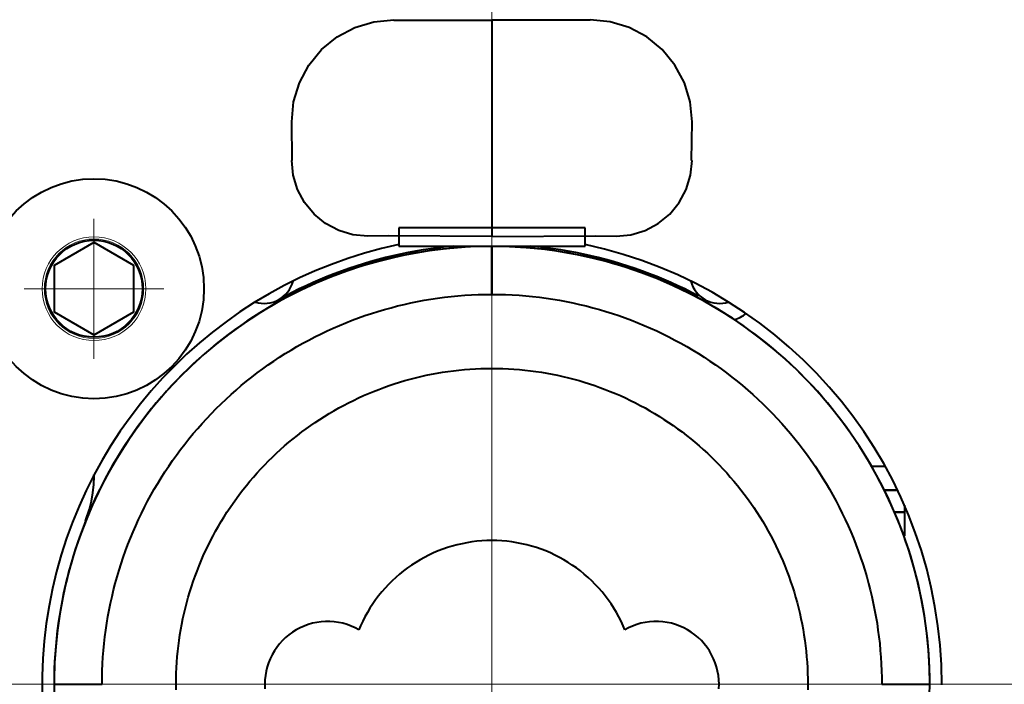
# Model space of a CAD drawing. Header units: millimetres. Extents: x 1 to 420, y -2 to 296.
# Tile 21 of 33: x 138 to 163, y 181 to 197. Entities that reach past the tile are written whole.
import ezdxf
from ezdxf.enums import TextEntityAlignment as Align
from ezdxf.lldxf.tags import DXFTag

# ---------------------------------------------------------------- set-up
doc = ezdxf.new("R2010")
doc.units = ezdxf.units.MM
for name, color, linetype in [('__NAS04_PROGETTI', 7, 'Continuous'), ('Default', 7, 'Continuous'), ('DV1_Predefinito', 7, 'Continuous'), ('ME001036.00.04', 7, 'Continuous'), ('ME001049.00.01', 7, 'Continuous'), ('VI000289', 7, 'Continuous')]:
    doc.layers.add(name, color=color, linetype=linetype)
doc.styles.add('SEACAD_Solid_Edge_ISO', font='txt')
doc.styles.add('SEACAD_Solid_Edge_ISOI', font='seisoi.ttf')
tags = doc.linetypes.add('CENTER2', pattern=[28.575, 19.05, -3.175, 3.175, -3.175]).pattern_tags.tags
tags[10:11] = [DXFTag(74, 4), DXFTag(75, 0), DXFTag(340, '0'), DXFTag(46, 0.0), DXFTag(50, 0.0), DXFTag(44, 0.0), DXFTag(45, 0.0)]
tags[8:9] = [DXFTag(74, 4), DXFTag(75, 0), DXFTag(340, '0'), DXFTag(46, 0.0), DXFTag(50, 0.0), DXFTag(44, 0.0), DXFTag(45, 0.0)]
tags[6:7] = [DXFTag(74, 4), DXFTag(75, 0), DXFTag(340, '0'), DXFTag(46, 0.0), DXFTag(50, 0.0), DXFTag(44, 0.0), DXFTag(45, 0.0)]
tags[4:5] = [DXFTag(74, 4), DXFTag(75, 0), DXFTag(340, '0'), DXFTag(46, 0.0), DXFTag(50, 0.0), DXFTag(44, 0.0), DXFTag(45, 0.0)]
doc.dimstyles.new('ISO', dxfattribs={"dimtxt": 3.5, "dimasz": 3.5, "dimexe": 1.75, "dimexo": 0, "dimgap": 0.875, "dimtad": 1, "dimtxsty": 'SEACAD_Solid_Edge_ISO', "dimblk1": '_SE_FILLED', "dimblk2": '_SE_FILLED', "dimsah": 1, "dimcen": 1.75, "dimadec": 1, "dimazin": 0, "dimtfac": 0.5, "dimtdec": 3, "dimtmove": 0, "dimatfit": 3, "dimfxl": 1, "dimarcsym": 0})

# ---------------------------------------------------------------- blocks, each defined once
blk = doc.blocks.new('SE')
at = {"layer": '__NAS04_PROGETTI', "color": 7, "linetype": 'Continuous', "lineweight": 40}
for p, q in [((146.544, 197.086), (147.023, 197.231)), ((147.023, 197.231), (147.52, 197.28)), ((147.52, 197.28), (147.52, 197.268)), ((147.52, 197.268), (149.975, 197.268)), ((152.43, 197.268), (149.975, 197.268)), ((149.975, 197.268), (149.975, 191.863)), ((149.975, 197.268), (149.975, 191.863)), ((152.928, 197.231), (152.43, 197.28)), ((152.43, 197.28), (152.43, 197.268)), ((153.406, 197.086), (152.928, 197.231)), ((146.102, 196.85), (146.544, 197.086)), ((153.848, 196.85), (153.406, 197.086)), ((145.716, 196.533), (146.102, 196.85)), ((154.234, 196.533), (153.848, 196.85)), ((145.398, 196.146), (145.716, 196.533)), ((154.552, 196.146), (154.234, 196.533)), ((145.162, 195.705), (145.398, 196.146)), ((154.788, 195.705), (154.552, 196.146)), ((145.017, 195.226), (145.162, 195.705)), ((154.933, 195.226), (154.788, 195.705)), ((144.968, 194.728), (145.017, 195.226)), ((154.982, 194.728), (154.933, 195.226)), ((144.98, 193.763), (144.968, 194.728)), ((154.97, 193.763), (154.982, 194.728)), ((145.008, 193.392), (144.971, 193.763)), ((144.971, 193.763), (144.98, 193.763)), ((154.942, 193.392), (154.979, 193.763)), ((154.979, 193.763), (154.97, 193.763)), ((145.116, 193.036), (145.008, 193.392)), ((154.834, 193.036), (154.942, 193.392)), ((145.291, 192.708), (145.116, 193.036)), ((154.659, 192.708), (154.834, 193.036)), ((145.527, 192.421), (145.291, 192.708)), ((154.423, 192.421), (154.659, 192.708)), ((145.815, 192.185), (145.527, 192.421)), ((154.135, 192.185), (154.423, 192.421)), ((146.143, 192.009), (145.815, 192.185)), ((152.304, 192.075), (147.646, 192.075)), ((147.646, 192.075), (147.646, 191.618)), ((152.304, 191.618), (152.304, 192.075)), ((153.807, 192.009), (154.135, 192.185)), ((146.499, 191.901), (146.143, 192.009)), ((146.869, 191.865), (146.499, 191.901)), ((147.383, 191.874), (146.869, 191.865)), ((149.975, 191.863), (147.383, 191.874)), ((149.975, 191.863), (152.567, 191.874)), ((152.567, 191.874), (153.081, 191.865)), ((153.081, 191.865), (153.451, 191.901)), ((153.451, 191.901), (153.807, 192.009)), ((147.646, 191.618), (152.304, 191.618)), ((148.635, 191.579), (148.444, 191.554)), ((148.826, 191.6), (148.635, 191.579)), ((149.007, 191.618), (148.826, 191.6)), ((149.019, 191.573), (148.829, 191.554)), ((149.021, 191.571), (148.831, 191.553)), ((149.209, 191.588), (149.019, 191.573)), ((149.211, 191.586), (149.021, 191.571)), ((149.4, 191.599), (149.209, 191.588)), ((149.402, 191.598), (149.211, 191.586)), ((149.591, 191.608), (149.4, 191.599)), ((149.593, 191.606), (149.402, 191.598)), ((149.782, 191.613), (149.591, 191.608)), ((149.784, 191.611), (149.593, 191.606)), ((149.973, 191.614), (149.782, 191.613)), ((149.975, 191.613), (149.784, 191.611)), ((150.164, 191.613), (149.973, 191.614)), ((150.166, 191.611), (149.975, 191.613)), ((149.975, 191.613), (149.975, 190.413)), ((149.975, 190.413), (149.975, 191.613)), ((150.355, 191.608), (150.164, 191.613)), ((150.357, 191.606), (150.166, 191.611)), ((150.546, 191.599), (150.355, 191.608)), ((150.548, 191.598), (150.357, 191.606)), ((150.737, 191.588), (150.546, 191.599)), ((150.739, 191.586), (150.548, 191.598)), ((150.928, 191.573), (150.737, 191.588)), ((150.929, 191.571), (150.739, 191.586)), ((151.118, 191.554), (150.928, 191.573)), ((151.12, 191.553), (150.929, 191.571)), ((151.125, 191.6), (150.943, 191.618)), ((151.315, 191.579), (151.125, 191.6)), ((151.506, 191.554), (151.315, 191.579)), ((147.314, 191.334), (147.129, 191.286)), ((147.501, 191.379), (147.314, 191.334)), ((147.51, 191.334), (147.324, 191.289)), ((147.512, 191.332), (147.326, 191.287)), ((147.689, 191.42), (147.501, 191.379)), ((147.697, 191.375), (147.51, 191.334)), ((147.698, 191.373), (147.512, 191.332)), ((147.877, 191.459), (147.689, 191.42)), ((147.884, 191.413), (147.697, 191.375)), ((147.886, 191.411), (147.698, 191.373)), ((148.065, 191.494), (147.877, 191.459)), ((148.072, 191.448), (147.884, 191.413)), ((148.074, 191.446), (147.886, 191.411)), ((148.255, 191.525), (148.065, 191.494)), ((148.26, 191.479), (148.072, 191.448)), ((148.262, 191.478), (148.074, 191.446)), ((148.444, 191.554), (148.255, 191.525)), ((148.449, 191.508), (148.26, 191.479)), ((148.451, 191.506), (148.262, 191.478)), ((148.639, 191.533), (148.449, 191.508)), ((148.641, 191.531), (148.451, 191.506)), ((148.829, 191.554), (148.639, 191.533)), ((148.831, 191.553), (148.641, 191.531)), ((151.308, 191.533), (151.118, 191.554)), ((151.31, 191.531), (151.12, 191.553)), ((151.497, 191.508), (151.308, 191.533)), ((151.499, 191.506), (151.31, 191.531)), ((151.686, 191.479), (151.497, 191.508)), ((151.688, 191.478), (151.499, 191.506)), ((151.696, 191.525), (151.506, 191.554)), ((151.875, 191.448), (151.686, 191.479)), ((151.877, 191.446), (151.688, 191.478)), ((151.885, 191.494), (151.696, 191.525)), ((152.063, 191.413), (151.875, 191.448)), ((152.064, 191.411), (151.877, 191.446)), ((152.074, 191.459), (151.885, 191.494)), ((152.25, 191.375), (152.063, 191.413)), ((152.252, 191.373), (152.064, 191.411)), ((152.262, 191.42), (152.074, 191.459)), ((152.437, 191.334), (152.25, 191.375)), ((152.438, 191.332), (152.252, 191.373)), ((152.449, 191.379), (152.262, 191.42)), ((152.622, 191.289), (152.437, 191.334)), ((152.624, 191.287), (152.438, 191.332)), ((152.636, 191.334), (152.449, 191.379)), ((152.822, 191.286), (152.636, 191.334)), ((146.577, 191.122), (146.395, 191.061)), ((146.59, 191.078), (146.408, 191.018)), ((146.591, 191.077), (146.41, 191.016)), ((146.76, 191.18), (146.577, 191.122)), ((146.772, 191.136), (146.59, 191.078)), ((146.774, 191.134), (146.591, 191.077)), ((146.944, 191.235), (146.76, 191.18)), ((146.955, 191.19), (146.772, 191.136)), ((146.957, 191.188), (146.774, 191.134)), ((147.129, 191.286), (146.944, 191.235)), ((147.139, 191.241), (146.955, 191.19)), ((147.141, 191.24), (146.957, 191.188)), ((147.324, 191.289), (147.139, 191.241)), ((147.326, 191.287), (147.141, 191.24)), ((152.807, 191.241), (152.622, 191.289)), ((152.809, 191.24), (152.624, 191.287)), ((152.992, 191.19), (152.807, 191.241)), ((152.993, 191.188), (152.809, 191.24)), ((153.007, 191.235), (152.822, 191.286)), ((153.175, 191.136), (152.992, 191.19)), ((153.177, 191.134), (152.993, 191.188)), ((153.191, 191.18), (153.007, 191.235)), ((153.357, 191.078), (153.175, 191.136)), ((153.359, 191.077), (153.177, 191.134)), ((153.374, 191.122), (153.191, 191.18)), ((153.538, 191.018), (153.357, 191.078)), ((153.54, 191.016), (153.359, 191.077)), ((153.556, 191.061), (153.374, 191.122)), ((145.855, 190.86), (145.678, 190.786)), ((146.034, 190.93), (145.855, 190.86)), ((146.049, 190.887), (145.871, 190.817)), ((146.051, 190.885), (145.873, 190.815)), ((146.214, 190.997), (146.034, 190.93)), ((146.228, 190.954), (146.049, 190.887)), ((146.23, 190.952), (146.051, 190.885)), ((146.395, 191.061), (146.214, 190.997)), ((146.408, 191.018), (146.228, 190.954)), ((146.41, 191.016), (146.23, 190.952)), ((153.718, 190.954), (153.538, 191.018)), ((153.72, 190.952), (153.54, 191.016)), ((153.737, 190.997), (153.556, 191.061)), ((153.897, 190.887), (153.718, 190.954)), ((153.899, 190.885), (153.72, 190.952)), ((153.916, 190.93), (153.737, 190.997)), ((154.075, 190.817), (153.897, 190.887)), ((154.077, 190.815), (153.899, 190.885)), ((154.095, 190.86), (153.916, 190.93)), ((154.272, 190.786), (154.095, 190.86)), ((145.327, 190.63), (145.154, 190.548)), ((145.346, 190.588), (145.173, 190.506)), ((145.347, 190.587), (145.175, 190.504)), ((145.502, 190.71), (145.327, 190.63)), ((145.52, 190.668), (145.346, 190.588)), ((145.521, 190.666), (145.347, 190.587)), ((145.678, 190.786), (145.502, 190.71)), ((145.695, 190.744), (145.52, 190.668)), ((145.697, 190.742), (145.521, 190.666)), ((145.871, 190.817), (145.695, 190.744)), ((145.873, 190.815), (145.697, 190.742)), ((154.252, 190.744), (154.075, 190.817)), ((154.254, 190.742), (154.077, 190.815)), ((154.427, 190.668), (154.252, 190.744)), ((154.429, 190.666), (154.254, 190.742)), ((154.448, 190.71), (154.272, 190.786)), ((154.601, 190.588), (154.427, 190.668)), ((154.603, 190.587), (154.429, 190.666)), ((154.623, 190.63), (154.448, 190.71)), ((154.773, 190.506), (154.601, 190.588)), ((154.775, 190.504), (154.603, 190.587)), ((154.796, 190.548), (154.623, 190.63)), ((144.982, 190.462), (144.653, 190.287)), ((145.002, 190.421), (144.833, 190.333)), ((145.004, 190.419), (144.834, 190.331)), ((145.154, 190.548), (144.982, 190.462)), ((145.173, 190.506), (145.002, 190.421)), ((145.175, 190.504), (145.004, 190.419)), ((145.175, 190.504), (145.174, 190.506)), ((148.618, 190.318), (148.787, 190.34)), ((148.787, 190.34), (148.956, 190.359)), ((148.956, 190.359), (149.125, 190.376)), ((149.125, 190.376), (149.295, 190.389)), ((149.295, 190.389), (149.465, 190.399)), ((149.465, 190.399), (149.635, 190.407)), ((149.635, 190.407), (149.805, 190.411)), ((149.805, 190.411), (149.975, 190.413)), ((149.975, 190.413), (150.145, 190.411)), ((150.145, 190.411), (150.315, 190.407)), ((150.315, 190.407), (150.485, 190.399)), ((150.485, 190.399), (150.655, 190.389)), ((150.655, 190.389), (150.825, 190.376)), ((150.825, 190.376), (150.994, 190.359)), ((150.994, 190.359), (151.163, 190.34)), ((151.163, 190.34), (151.332, 190.318)), ((154.945, 190.421), (154.773, 190.506)), ((154.775, 190.505), (154.775, 190.505)), ((154.946, 190.419), (154.775, 190.504)), ((154.968, 190.462), (154.796, 190.548)), ((155.114, 190.333), (154.945, 190.421)), ((155.116, 190.331), (154.946, 190.419)), ((155.138, 190.373), (154.968, 190.462)), ((155.151, 190.398), (155.138, 190.373)), ((144.498, 190.147), (144.334, 190.05)), ((144.5, 190.146), (144.335, 190.049)), ((144.665, 190.241), (144.498, 190.147)), ((144.666, 190.24), (144.5, 190.146)), ((144.833, 190.333), (144.665, 190.241)), ((144.834, 190.331), (144.666, 190.24)), ((147.452, 190.08), (147.616, 190.123)), ((147.616, 190.123), (147.782, 190.163)), ((147.782, 190.163), (147.948, 190.2)), ((147.948, 190.2), (148.115, 190.234)), ((148.115, 190.234), (148.282, 190.265)), ((148.282, 190.265), (148.45, 190.293)), ((148.45, 190.293), (148.618, 190.318)), ((151.332, 190.318), (151.5, 190.293)), ((151.5, 190.293), (151.668, 190.265)), ((151.668, 190.265), (151.835, 190.234)), ((151.835, 190.234), (152.002, 190.2)), ((152.002, 190.2), (152.168, 190.163)), ((152.168, 190.163), (152.334, 190.123)), ((152.334, 190.123), (152.499, 190.08)), ((155.282, 190.241), (155.114, 190.333)), ((155.284, 190.24), (155.116, 190.331)), ((155.265, 190.307), (155.282, 190.241)), ((155.45, 190.146), (155.284, 190.24)), ((155.615, 190.049), (155.45, 190.146)), ((144.01, 189.848), (143.85, 189.742)), ((144.011, 189.846), (143.852, 189.741)), ((144.171, 189.95), (144.01, 189.848)), ((144.173, 189.949), (144.011, 189.846)), ((144.334, 190.05), (144.171, 189.95)), ((144.335, 190.049), (144.173, 189.949)), ((146.64, 189.825), (146.801, 189.881)), ((146.801, 189.881), (146.962, 189.935)), ((146.962, 189.935), (147.124, 189.987)), ((147.124, 189.987), (147.288, 190.035)), ((147.288, 190.035), (147.452, 190.08)), ((152.499, 190.08), (152.663, 190.035)), ((152.663, 190.035), (152.826, 189.987)), ((152.826, 189.987), (152.988, 189.935)), ((152.988, 189.935), (153.149, 189.881)), ((153.149, 189.881), (153.31, 189.825)), ((155.778, 189.949), (155.615, 190.049)), ((155.939, 189.846), (155.778, 189.949)), ((156.098, 189.741), (155.939, 189.846)), ((143.693, 189.634), (143.537, 189.523)), ((143.694, 189.632), (143.539, 189.521)), ((143.85, 189.742), (143.693, 189.634)), ((143.852, 189.741), (143.694, 189.632)), ((146.009, 189.57), (146.165, 189.638)), ((146.165, 189.638), (146.323, 189.703)), ((146.323, 189.703), (146.481, 189.765)), ((146.481, 189.765), (146.64, 189.825)), ((153.31, 189.825), (153.469, 189.765)), ((153.469, 189.765), (153.628, 189.703)), ((153.628, 189.703), (153.785, 189.638)), ((153.785, 189.638), (153.941, 189.57)), ((156.256, 189.632), (156.098, 189.741)), ((156.411, 189.521), (156.256, 189.632)), ((143.383, 189.409), (143.232, 189.293)), ((143.385, 189.408), (143.234, 189.291)), ((143.537, 189.523), (143.383, 189.409)), ((143.539, 189.521), (143.385, 189.408)), ((145.549, 189.35), (145.701, 189.426)), ((145.701, 189.426), (145.855, 189.499)), ((145.855, 189.499), (146.009, 189.57)), ((153.941, 189.57), (154.096, 189.499)), ((154.096, 189.499), (154.249, 189.426)), ((154.249, 189.426), (154.402, 189.35)), ((156.565, 189.408), (156.411, 189.521)), ((156.717, 189.291), (156.565, 189.408)), ((143.082, 189.174), (142.935, 189.052)), ((143.084, 189.172), (142.937, 189.051)), ((143.232, 189.293), (143.082, 189.174)), ((143.234, 189.291), (143.084, 189.172)), ((144.953, 189.02), (145.1, 189.106)), ((145.1, 189.106), (145.248, 189.19)), ((145.248, 189.19), (145.398, 189.271)), ((145.398, 189.271), (145.549, 189.35)), ((154.402, 189.35), (154.552, 189.271)), ((154.552, 189.271), (154.702, 189.19)), ((154.702, 189.19), (154.85, 189.106)), ((154.85, 189.106), (154.997, 189.02)), ((156.866, 189.172), (156.717, 189.291)), ((157.014, 189.051), (156.866, 189.172)), ((142.789, 188.928), (142.646, 188.802)), ((142.791, 188.927), (142.648, 188.8)), ((142.935, 189.052), (142.789, 188.928)), ((142.937, 189.051), (142.791, 188.927)), ((144.665, 188.84), (144.808, 188.931)), ((144.808, 188.931), (144.953, 189.02)), ((154.997, 189.02), (155.142, 188.931)), ((155.142, 188.931), (155.285, 188.84)), ((157.159, 188.927), (157.014, 189.051)), ((157.302, 188.8), (157.159, 188.927)), ((142.505, 188.673), (142.367, 188.541)), ((142.507, 188.671), (142.369, 188.539)), ((142.646, 188.802), (142.505, 188.673)), ((142.648, 188.8), (142.507, 188.671)), ((144.244, 188.551), (144.383, 188.649)), ((144.383, 188.649), (144.523, 188.746)), ((144.523, 188.746), (144.665, 188.84)), ((155.285, 188.84), (155.427, 188.746)), ((155.427, 188.746), (155.567, 188.649)), ((155.567, 188.649), (155.706, 188.551)), ((157.443, 188.671), (157.302, 188.8)), ((157.582, 188.539), (157.443, 188.671)), ((142.23, 188.407), (142.097, 188.271)), ((142.232, 188.405), (142.098, 188.269)), ((142.367, 188.541), (142.23, 188.407)), ((142.369, 188.539), (142.232, 188.405)), ((143.972, 188.346), (144.107, 188.449)), ((144.107, 188.449), (144.244, 188.551)), ((148.198, 188.36), (148.333, 188.39)), ((148.333, 188.39), (148.468, 188.418)), ((148.468, 188.418), (148.603, 188.443)), ((148.603, 188.443), (148.739, 188.465)), ((148.739, 188.465), (148.876, 188.486)), ((148.876, 188.486), (149.012, 188.504)), ((149.012, 188.504), (149.149, 188.519)), ((149.149, 188.519), (149.287, 188.533)), ((149.287, 188.533), (149.424, 188.543)), ((149.424, 188.543), (149.562, 188.552)), ((149.562, 188.552), (149.699, 188.558)), ((149.699, 188.558), (149.837, 188.562)), ((149.837, 188.562), (149.975, 188.563)), ((149.975, 188.563), (150.113, 188.562)), ((150.113, 188.562), (150.251, 188.558)), ((150.251, 188.558), (150.389, 188.552)), ((150.389, 188.552), (150.526, 188.543)), ((150.526, 188.543), (150.664, 188.533)), ((150.664, 188.533), (150.801, 188.519)), ((150.801, 188.519), (150.938, 188.504)), ((150.938, 188.504), (151.075, 188.486)), ((151.075, 188.486), (151.211, 188.465)), ((151.211, 188.465), (151.347, 188.443)), ((151.347, 188.443), (151.483, 188.418)), ((151.483, 188.418), (151.618, 188.39)), ((151.618, 188.39), (151.752, 188.36)), ((155.706, 188.551), (155.843, 188.449)), ((155.843, 188.449), (155.978, 188.346)), ((157.718, 188.405), (157.582, 188.539)), ((157.852, 188.269), (157.718, 188.405)), ((141.965, 188.132), (141.836, 187.991)), ((141.967, 188.131), (141.838, 187.99)), ((142.097, 188.271), (141.965, 188.132)), ((142.098, 188.269), (141.967, 188.131)), ((143.579, 188.021), (143.708, 188.132)), ((143.708, 188.132), (143.839, 188.24)), ((143.839, 188.24), (143.972, 188.346)), ((147.273, 188.086), (147.403, 188.132)), ((147.403, 188.132), (147.534, 188.176)), ((147.534, 188.176), (147.665, 188.218)), ((147.665, 188.218), (147.798, 188.257)), ((147.798, 188.257), (147.931, 188.294)), ((147.931, 188.294), (148.064, 188.328)), ((148.064, 188.328), (148.198, 188.36)), ((151.752, 188.36), (151.886, 188.328)), ((151.886, 188.328), (152.02, 188.294)), ((152.02, 188.294), (152.153, 188.257)), ((152.153, 188.257), (152.285, 188.218)), ((152.285, 188.218), (152.416, 188.176)), ((152.416, 188.176), (152.547, 188.132)), ((152.547, 188.132), (152.677, 188.086)), ((155.978, 188.346), (156.111, 188.24)), ((156.111, 188.24), (156.242, 188.132)), ((156.242, 188.132), (156.372, 188.021)), ((157.983, 188.131), (157.852, 188.269)), ((158.113, 187.99), (157.983, 188.131)), ((141.836, 187.991), (141.709, 187.848)), ((141.838, 187.99), (141.711, 187.846)), ((143.326, 187.793), (143.451, 187.908)), ((143.451, 187.908), (143.579, 188.021)), ((146.637, 187.823), (146.762, 187.88)), ((146.762, 187.88), (146.888, 187.935)), ((146.888, 187.935), (147.016, 187.987)), ((147.016, 187.987), (147.144, 188.038)), ((147.144, 188.038), (147.273, 188.086)), ((152.677, 188.086), (152.806, 188.038)), ((152.806, 188.038), (152.935, 187.987)), ((152.935, 187.987), (153.062, 187.935)), ((153.062, 187.935), (153.188, 187.88)), ((153.188, 187.88), (153.314, 187.823)), ((156.372, 188.021), (156.499, 187.908)), ((156.499, 187.908), (156.625, 187.793)), ((158.239, 187.846), (158.113, 187.99)), ((141.585, 187.703), (141.464, 187.555)), ((141.587, 187.701), (141.465, 187.554)), ((141.709, 187.848), (141.585, 187.703)), ((141.711, 187.846), (141.587, 187.701)), ((143.081, 187.557), (143.202, 187.676)), ((143.202, 187.676), (143.326, 187.793)), ((146.145, 187.572), (146.266, 187.638)), ((146.266, 187.638), (146.389, 187.702)), ((146.389, 187.702), (146.512, 187.763)), ((146.512, 187.763), (146.637, 187.823)), ((153.314, 187.823), (153.438, 187.763)), ((153.438, 187.763), (153.562, 187.702)), ((153.562, 187.702), (153.684, 187.638)), ((153.684, 187.638), (153.805, 187.572)), ((156.625, 187.793), (156.748, 187.676)), ((156.748, 187.676), (156.869, 187.557)), ((158.363, 187.701), (158.239, 187.846)), ((158.485, 187.554), (158.363, 187.701)), ((141.345, 187.406), (141.228, 187.254)), ((141.346, 187.404), (141.23, 187.253)), ((141.464, 187.555), (141.345, 187.406)), ((141.465, 187.554), (141.346, 187.404)), ((142.844, 187.312), (142.962, 187.436)), ((142.962, 187.436), (143.081, 187.557)), ((145.789, 187.362), (145.906, 187.434)), ((145.906, 187.434), (146.025, 187.504)), ((146.025, 187.504), (146.145, 187.572)), ((153.805, 187.572), (153.925, 187.504)), ((153.925, 187.504), (154.044, 187.434)), ((154.044, 187.434), (154.162, 187.362)), ((156.869, 187.557), (156.989, 187.436)), ((156.989, 187.436), (157.106, 187.312)), ((158.604, 187.404), (158.485, 187.554)), ((158.72, 187.253), (158.604, 187.404)), ((141.228, 187.254), (141.115, 187.1)), ((141.23, 187.253), (141.116, 187.099)), ((142.617, 187.059), (142.729, 187.187)), ((142.729, 187.187), (142.844, 187.312)), ((145.444, 187.134), (145.558, 187.212)), ((145.558, 187.212), (145.673, 187.288)), ((145.673, 187.288), (145.789, 187.362)), ((154.162, 187.362), (154.278, 187.288)), ((154.278, 187.288), (154.393, 187.212)), ((154.393, 187.212), (154.506, 187.134)), ((157.106, 187.312), (157.221, 187.187)), ((157.221, 187.187), (157.334, 187.059)), ((158.834, 187.099), (158.72, 187.253)), ((141.004, 186.945), (140.895, 186.787)), ((141.005, 186.943), (140.897, 186.786)), ((141.115, 187.1), (141.004, 186.945)), ((141.116, 187.099), (141.005, 186.943)), ((142.398, 186.799), (142.506, 186.93)), ((142.506, 186.93), (142.617, 187.059)), ((145.004, 186.802), (145.111, 186.888)), ((145.111, 186.888), (145.221, 186.972)), ((145.221, 186.972), (145.332, 187.054)), ((145.332, 187.054), (145.444, 187.134)), ((154.506, 187.134), (154.619, 187.054)), ((154.619, 187.054), (154.73, 186.972)), ((154.73, 186.972), (154.839, 186.888)), ((157.334, 187.059), (157.444, 186.93)), ((157.444, 186.93), (157.552, 186.799)), ((158.945, 186.943), (158.834, 187.099)), ((159.053, 186.786), (158.945, 186.943)), ((140.895, 186.787), (140.79, 186.628)), ((140.897, 186.786), (140.792, 186.626)), ((142.188, 186.53), (142.292, 186.665)), ((142.292, 186.665), (142.398, 186.799)), ((144.792, 186.625), (144.897, 186.714)), ((144.897, 186.714), (145.004, 186.802)), ((154.839, 186.888), (154.947, 186.802)), ((154.947, 186.802), (155.053, 186.714)), ((155.053, 186.714), (155.158, 186.625)), ((157.552, 186.799), (157.658, 186.665)), ((157.658, 186.665), (157.762, 186.53)), ((159.159, 186.626), (159.053, 186.786)), ((140.687, 186.467), (140.587, 186.304)), ((140.689, 186.465), (140.589, 186.302)), ((140.79, 186.628), (140.687, 186.467)), ((140.792, 186.626), (140.689, 186.465)), ((142.087, 186.394), (142.188, 186.53)), ((144.487, 186.345), (144.587, 186.44)), ((144.587, 186.44), (144.689, 186.534)), ((144.689, 186.534), (144.792, 186.625)), ((155.158, 186.625), (155.261, 186.534)), ((155.261, 186.534), (155.363, 186.44)), ((155.363, 186.44), (155.463, 186.345)), ((157.762, 186.53), (157.863, 186.394)), ((159.261, 186.465), (159.159, 186.626)), ((159.361, 186.302), (159.261, 186.465)), ((140.587, 186.304), (140.49, 186.139)), ((140.589, 186.302), (140.492, 186.138)), ((141.892, 186.115), (141.988, 186.255)), ((141.988, 186.255), (142.087, 186.394)), ((144.197, 186.051), (144.292, 186.151)), ((144.292, 186.151), (144.389, 186.249)), ((144.389, 186.249), (144.487, 186.345)), ((155.463, 186.345), (155.561, 186.249)), ((155.561, 186.249), (155.658, 186.151)), ((155.658, 186.151), (155.753, 186.051)), ((157.863, 186.394), (157.962, 186.255)), ((157.962, 186.255), (158.058, 186.115)), ((159.458, 186.138), (159.361, 186.302)), ((140.396, 185.973), (140.305, 185.805)), ((140.398, 185.971), (140.307, 185.803)), ((140.49, 186.139), (140.396, 185.973)), ((140.492, 186.138), (140.398, 185.971)), ((141.707, 185.829), (141.798, 185.973)), ((141.798, 185.973), (141.892, 186.115)), ((144.013, 185.846), (144.104, 185.949)), ((144.104, 185.949), (144.197, 186.051)), ((155.753, 186.051), (155.846, 185.949)), ((155.846, 185.949), (155.937, 185.846)), ((158.058, 186.115), (158.152, 185.973)), ((158.152, 185.973), (158.244, 185.829)), ((159.552, 185.971), (159.458, 186.138)), ((159.468, 186.121), (159.806, 186.121)), ((159.643, 185.803), (159.552, 185.971)), ((139.996, 185.449), (140.018, 185.657)), ((140.018, 185.657), (140.025, 185.866)), ((140.025, 185.866), (140.024, 185.9)), ((140.305, 185.805), (140.217, 185.635)), ((140.307, 185.803), (140.219, 185.634)), ((141.531, 185.538), (141.618, 185.684)), ((141.618, 185.684), (141.707, 185.829)), ((143.836, 185.634), (143.923, 185.741)), ((143.923, 185.741), (144.013, 185.846)), ((155.937, 185.846), (156.027, 185.741)), ((156.027, 185.741), (156.115, 185.634)), ((158.244, 185.829), (158.332, 185.684)), ((158.332, 185.684), (158.419, 185.538)), ((159.732, 185.634), (159.643, 185.803)), ((139.96, 185.243), (139.996, 185.449)), ((140.132, 185.464), (140.049, 185.292)), ((140.133, 185.463), (140.051, 185.29)), ((140.217, 185.635), (140.132, 185.464)), ((140.219, 185.634), (140.133, 185.463)), ((141.448, 185.39), (141.531, 185.538)), ((143.584, 185.306), (143.666, 185.417)), ((143.666, 185.417), (143.75, 185.526)), ((143.75, 185.526), (143.836, 185.634)), ((156.115, 185.634), (156.2, 185.526)), ((156.2, 185.526), (156.284, 185.417)), ((156.284, 185.417), (156.366, 185.306)), ((158.419, 185.538), (158.503, 185.39)), ((159.817, 185.463), (159.732, 185.634)), ((159.788, 185.521), (160.117, 185.521)), ((160.117, 185.521), (159.788, 185.521)), ((159.899, 185.29), (159.817, 185.463)), ((139.909, 185.04), (139.96, 185.243)), ((140.049, 185.292), (139.97, 185.118)), ((140.051, 185.29), (139.972, 185.116)), ((141.288, 185.089), (141.366, 185.24)), ((141.366, 185.24), (141.448, 185.39)), ((143.426, 185.08), (143.504, 185.194)), ((143.504, 185.194), (143.584, 185.306)), ((156.366, 185.306), (156.446, 185.194)), ((156.446, 185.194), (156.525, 185.08)), ((158.503, 185.39), (158.584, 185.24)), ((158.584, 185.24), (158.662, 185.089)), ((159.978, 185.116), (159.899, 185.29)), ((139.97, 185.118), (139.81, 184.748)), ((139.81, 184.748), (139.909, 185.04)), ((139.896, 184.941), (139.822, 184.765)), ((139.972, 185.116), (139.896, 184.941)), ((141.139, 184.783), (141.212, 184.937)), ((141.212, 184.937), (141.288, 185.089)), ((143.276, 184.849), (143.35, 184.965)), ((143.35, 184.965), (143.426, 185.08)), ((156.525, 185.08), (156.601, 184.965)), ((156.601, 184.965), (156.675, 184.849)), ((158.662, 185.089), (158.738, 184.937)), ((158.738, 184.937), (158.812, 184.783)), ((160.055, 184.941), (159.978, 185.116)), ((160.29, 184.971), (160.042, 184.971)), ((160.042, 184.971), (160.29, 184.971)), ((160.128, 184.765), (160.055, 184.941)), ((160.29, 185.142), (160.29, 184.971)), ((160.29, 184.971), (160.29, 184.371)), ((139.822, 184.765), (139.752, 184.587)), ((141.068, 184.628), (141.139, 184.783)), ((143.134, 184.613), (143.204, 184.732)), ((143.204, 184.732), (143.276, 184.849)), ((156.675, 184.849), (156.747, 184.732)), ((156.747, 184.732), (156.817, 184.613)), ((158.812, 184.783), (158.882, 184.628)), ((160.198, 184.587), (160.128, 184.765)), ((139.752, 184.587), (139.685, 184.408)), ((140.935, 184.315), (141, 184.472)), ((141, 184.472), (141.068, 184.628)), ((143, 184.372), (143.066, 184.493)), ((143.066, 184.493), (143.134, 184.613)), ((156.817, 184.613), (156.885, 184.493)), ((156.885, 184.493), (156.95, 184.372)), ((158.882, 184.628), (158.95, 184.472)), ((158.95, 184.472), (159.015, 184.315)), ((160.265, 184.408), (160.198, 184.587)), ((139.622, 184.228), (139.561, 184.046)), ((139.685, 184.408), (139.622, 184.228)), ((140.873, 184.157), (140.935, 184.315)), ((142.875, 184.126), (142.936, 184.249)), ((142.936, 184.249), (143, 184.372)), ((149.351, 184.203), (149.228, 184.179)), ((149.475, 184.223), (149.351, 184.203)), ((149.599, 184.238), (149.475, 184.223)), ((149.724, 184.249), (149.599, 184.238)), ((149.85, 184.256), (149.724, 184.249)), ((149.975, 184.258), (149.85, 184.256)), ((150.101, 184.256), (149.975, 184.258)), ((150.226, 184.249), (150.101, 184.256)), ((150.351, 184.238), (150.226, 184.249)), ((150.476, 184.223), (150.351, 184.238)), ((150.599, 184.203), (150.476, 184.223)), ((150.723, 184.179), (150.599, 184.203)), ((156.95, 184.372), (157.014, 184.249)), ((157.014, 184.249), (157.076, 184.126)), ((159.015, 184.315), (159.078, 184.157)), ((160.329, 184.228), (160.265, 184.408)), ((160.29, 184.371), (160.278, 184.371)), ((160.389, 184.046), (160.329, 184.228)), ((139.561, 184.046), (139.504, 183.864)), ((140.756, 183.837), (140.813, 183.997)), ((140.813, 183.997), (140.873, 184.157)), ((142.758, 183.876), (142.815, 184.001)), ((142.815, 184.001), (142.875, 184.126)), ((148.513, 183.947), (148.399, 183.894)), ((148.628, 183.996), (148.513, 183.947)), ((148.746, 184.041), (148.628, 183.996)), ((148.864, 184.082), (148.746, 184.041)), ((148.984, 184.118), (148.864, 184.082)), ((149.105, 184.151), (148.984, 184.118)), ((149.228, 184.179), (149.105, 184.151)), ((150.845, 184.151), (150.723, 184.179)), ((150.966, 184.118), (150.845, 184.151)), ((151.086, 184.082), (150.966, 184.118)), ((151.205, 184.041), (151.086, 184.082)), ((151.322, 183.996), (151.205, 184.041)), ((151.437, 183.947), (151.322, 183.996)), ((151.551, 183.894), (151.437, 183.947)), ((157.076, 184.126), (157.135, 184.001)), ((157.135, 184.001), (157.192, 183.876)), ((159.078, 184.157), (159.137, 183.997)), ((159.137, 183.997), (159.194, 183.837)), ((160.447, 183.864), (160.389, 184.046)), ((139.504, 183.864), (139.449, 183.681)), ((140.702, 183.676), (140.756, 183.837)), ((142.65, 183.622), (142.703, 183.749)), ((142.703, 183.749), (142.758, 183.876)), ((148.07, 183.711), (147.965, 183.643)), ((148.178, 183.776), (148.07, 183.711)), ((148.287, 183.837), (148.178, 183.776)), ((148.399, 183.894), (148.287, 183.837)), ((151.663, 183.837), (151.551, 183.894)), ((151.773, 183.776), (151.663, 183.837)), ((151.88, 183.711), (151.773, 183.776)), ((151.985, 183.643), (151.88, 183.711)), ((157.192, 183.876), (157.247, 183.749)), ((157.247, 183.749), (157.3, 183.622)), ((159.194, 183.837), (159.248, 183.676)), ((160.501, 183.681), (160.447, 183.864)), ((139.398, 183.497), (139.35, 183.312)), ((139.449, 183.681), (139.398, 183.497)), ((140.603, 183.35), (140.651, 183.513)), ((140.651, 183.513), (140.702, 183.676)), ((142.552, 183.365), (142.6, 183.494)), ((142.6, 183.494), (142.65, 183.622)), ((147.762, 183.496), (147.664, 183.417)), ((147.862, 183.571), (147.762, 183.496)), ((147.965, 183.643), (147.862, 183.571)), ((152.088, 183.571), (151.985, 183.643)), ((152.188, 183.496), (152.088, 183.571)), ((152.286, 183.417), (152.188, 183.496)), ((157.3, 183.622), (157.35, 183.494)), ((157.35, 183.494), (157.399, 183.365)), ((159.248, 183.676), (159.299, 183.513)), ((159.299, 183.513), (159.347, 183.35)), ((160.552, 183.497), (160.501, 183.681)), ((160.6, 183.312), (160.552, 183.497)), ((139.35, 183.312), (139.306, 183.126)), ((140.557, 183.186), (140.603, 183.35)), ((142.462, 183.104), (142.506, 183.235)), ((142.506, 183.235), (142.552, 183.365)), ((147.478, 183.249), (147.389, 183.16)), ((147.57, 183.334), (147.478, 183.249)), ((147.664, 183.417), (147.57, 183.334)), ((152.381, 183.334), (152.286, 183.417)), ((152.472, 183.249), (152.381, 183.334)), ((152.561, 183.16), (152.472, 183.249)), ((157.399, 183.365), (157.445, 183.235)), ((157.445, 183.235), (157.489, 183.104)), ((159.347, 183.35), (159.393, 183.186)), ((160.644, 183.126), (160.6, 183.312)), ((139.306, 183.126), (139.264, 182.939)), ((140.475, 182.856), (140.515, 183.021)), ((140.515, 183.021), (140.557, 183.186)), ((142.381, 182.84), (142.42, 182.972)), ((142.42, 182.972), (142.462, 183.104)), ((147.221, 182.974), (147.142, 182.876)), ((147.304, 183.068), (147.221, 182.974)), ((147.389, 183.16), (147.304, 183.068)), ((152.647, 183.068), (152.561, 183.16)), ((152.729, 182.974), (152.647, 183.068)), ((152.808, 182.876), (152.729, 182.974)), ((157.489, 183.104), (157.53, 182.972)), ((157.53, 182.972), (157.569, 182.84)), ((159.393, 183.186), (159.435, 183.021)), ((159.435, 183.021), (159.475, 182.856)), ((160.686, 182.939), (160.644, 183.126)), ((139.226, 182.752), (139.191, 182.564)), ((139.264, 182.939), (139.226, 182.752)), ((140.438, 182.69), (140.475, 182.856)), ((142.31, 182.574), (142.344, 182.707)), ((142.344, 182.707), (142.381, 182.84)), ((147.067, 182.776), (146.995, 182.673)), ((147.142, 182.876), (147.067, 182.776)), ((152.884, 182.776), (152.808, 182.876)), ((152.956, 182.673), (152.884, 182.776)), ((157.569, 182.84), (157.606, 182.707)), ((157.606, 182.707), (157.641, 182.574)), ((159.475, 182.856), (159.512, 182.69)), ((160.724, 182.752), (160.686, 182.939)), ((160.759, 182.564), (160.724, 182.752)), ((139.191, 182.564), (139.16, 182.376)), ((140.373, 182.356), (140.404, 182.523)), ((140.404, 182.523), (140.438, 182.69)), ((142.278, 182.44), (142.31, 182.574)), ((146.862, 182.46), (146.801, 182.35)), ((146.926, 182.568), (146.862, 182.46)), ((146.995, 182.673), (146.926, 182.568)), ((153.024, 182.568), (152.956, 182.673)), ((153.089, 182.46), (153.024, 182.568)), ((153.149, 182.35), (153.089, 182.46)), ((157.641, 182.574), (157.673, 182.44)), ((159.512, 182.69), (159.546, 182.523)), ((159.546, 182.523), (159.577, 182.356)), ((160.79, 182.376), (160.759, 182.564)), ((139.16, 182.376), (139.132, 182.187)), ((140.345, 182.188), (140.373, 182.356)), ((142.22, 182.17), (142.248, 182.305)), ((142.248, 182.305), (142.278, 182.44)), ((145.595, 182.211), (145.488, 182.188)), ((145.704, 182.226), (145.595, 182.211)), ((145.813, 182.234), (145.704, 182.226)), ((145.923, 182.234), (145.813, 182.234)), ((146.033, 182.226), (145.923, 182.234)), ((146.141, 182.211), (146.033, 182.226)), ((146.248, 182.188), (146.141, 182.211)), ((146.744, 182.239), (146.691, 182.125)), ((146.801, 182.35), (146.744, 182.239)), ((153.206, 182.239), (153.149, 182.35)), ((153.259, 182.125), (153.206, 182.239)), ((153.809, 182.211), (153.702, 182.188)), ((153.918, 182.226), (153.809, 182.211)), ((154.027, 182.234), (153.918, 182.226)), ((154.137, 182.234), (154.027, 182.234)), ((154.247, 182.226), (154.137, 182.234)), ((154.355, 182.211), (154.247, 182.226)), ((154.462, 182.188), (154.355, 182.211)), ((157.673, 182.44), (157.703, 182.305)), ((157.703, 182.305), (157.73, 182.17)), ((159.577, 182.356), (159.605, 182.188)), ((160.819, 182.187), (160.79, 182.376)), ((139.107, 181.997), (139.085, 181.807)), ((139.132, 182.187), (139.107, 181.997)), ((140.298, 181.851), (140.32, 182.02)), ((140.32, 182.02), (140.345, 182.188)), ((142.172, 181.899), (142.195, 182.035)), ((142.195, 182.035), (142.22, 182.17)), ((144.989, 181.966), (144.9, 181.901)), ((145.082, 182.024), (144.989, 181.966)), ((145.179, 182.076), (145.082, 182.024)), ((145.279, 182.12), (145.179, 182.076)), ((145.382, 182.158), (145.279, 182.12)), ((145.488, 182.188), (145.382, 182.158)), ((146.354, 182.158), (146.248, 182.188)), ((146.457, 182.12), (146.354, 182.158)), ((146.557, 182.076), (146.457, 182.12)), ((146.649, 182.027), (146.557, 182.076)), ((146.691, 182.125), (146.649, 182.027)), ((153.302, 182.027), (153.259, 182.125)), ((153.393, 182.076), (153.302, 182.027)), ((153.493, 182.12), (153.393, 182.076)), ((153.596, 182.158), (153.493, 182.12)), ((153.702, 182.188), (153.596, 182.158)), ((154.568, 182.158), (154.462, 182.188)), ((154.671, 182.12), (154.568, 182.158)), ((154.771, 182.076), (154.671, 182.12)), ((154.868, 182.024), (154.771, 182.076)), ((154.961, 181.966), (154.868, 182.024)), ((155.05, 181.901), (154.961, 181.966)), ((157.73, 182.17), (157.755, 182.035)), ((157.755, 182.035), (157.778, 181.899)), ((159.605, 182.188), (159.63, 182.02)), ((159.63, 182.02), (159.652, 181.851)), ((160.843, 181.997), (160.819, 182.187)), ((160.865, 181.807), (160.843, 181.997)), ((139.085, 181.807), (139.067, 181.617)), ((140.279, 181.682), (140.298, 181.851)), ((142.134, 181.625), (142.152, 181.762)), ((142.152, 181.762), (142.172, 181.899)), ((144.737, 181.755), (144.664, 181.673)), ((144.816, 181.831), (144.737, 181.755)), ((144.9, 181.901), (144.816, 181.831)), ((155.134, 181.831), (155.05, 181.901)), ((155.213, 181.755), (155.134, 181.831)), ((155.286, 181.673), (155.213, 181.755)), ((157.778, 181.899), (157.798, 181.762)), ((157.798, 181.762), (157.816, 181.625)), ((159.652, 181.851), (159.672, 181.682)), ((160.883, 181.617), (160.865, 181.807)), ((139.067, 181.617), (139.052, 181.426)), ((140.249, 181.343), (140.262, 181.512)), ((140.262, 181.512), (140.279, 181.682)), ((142.105, 181.351), (142.118, 181.489)), ((142.118, 181.489), (142.134, 181.625)), ((144.535, 181.496), (144.48, 181.401)), ((144.596, 181.587), (144.535, 181.496)), ((144.664, 181.673), (144.596, 181.587)), ((155.354, 181.587), (155.286, 181.673)), ((155.415, 181.496), (155.354, 181.587)), ((155.47, 181.401), (155.415, 181.496)), ((157.816, 181.625), (157.832, 181.488)), ((157.832, 181.488), (157.845, 181.351)), ((159.672, 181.682), (159.688, 181.512)), ((159.688, 181.512), (159.701, 181.343)), ((160.898, 181.426), (160.883, 181.617)), ((139.04, 181.236), (139.032, 181.045)), ((139.052, 181.426), (139.04, 181.236)), ((140.238, 181.173), (140.249, 181.343)), ((142.094, 181.214), (142.105, 181.351)), ((144.432, 181.302), (144.391, 181.2)), ((144.48, 181.401), (144.432, 181.302)), ((155.518, 181.302), (155.47, 181.401)), ((155.559, 181.2), (155.518, 181.302)), ((157.845, 181.351), (157.856, 181.214)), ((159.701, 181.343), (159.712, 181.173)), ((160.91, 181.236), (160.898, 181.426)), ((160.918, 181.045), (160.91, 181.236)), ((139.032, 181.045), (139.027, 180.854)), ((140.227, 180.833), (140.231, 181.003)), ((140.231, 181.003), (140.238, 181.173)), ((142.08, 180.938), (142.086, 181.076)), ((142.086, 181.076), (142.094, 181.214)), ((144.331, 180.99), (144.311, 180.881)), ((144.357, 181.096), (144.331, 180.99)), ((144.391, 181.2), (144.357, 181.096)), ((155.593, 181.096), (155.559, 181.2)), ((155.62, 180.99), (155.593, 181.096)), ((155.639, 180.881), (155.62, 180.99)), ((157.856, 181.214), (157.864, 181.076)), ((157.864, 181.076), (157.87, 180.938)), ((159.712, 181.173), (159.719, 181.003)), ((159.719, 181.003), (159.724, 180.833)), ((160.923, 180.854), (160.918, 181.045)), ((139.027, 180.854), (139.025, 180.663)), ((140.225, 180.663), (140.227, 180.833)), ((142.075, 180.663), (142.076, 180.801)), ((142.076, 180.801), (142.08, 180.938)), ((144.3, 180.772), (144.296, 180.663)), ((144.311, 180.881), (144.3, 180.772)), ((155.65, 180.772), (155.639, 180.881)), ((155.654, 180.663), (155.65, 180.772)), ((157.87, 180.938), (157.874, 180.801)), ((157.874, 180.801), (157.875, 180.663)), ((159.724, 180.833), (159.725, 180.663)), ((160.925, 180.663), (160.923, 180.854)), ((139.025, 180.663), (140.225, 180.663)), ((142.076, 180.525), (142.075, 180.663)), ((144.296, 180.663), (144.3, 180.553)), ((155.65, 180.553), (155.654, 180.663)), ((157.875, 180.663), (157.874, 180.525)), ((159.725, 180.663), (160.925, 180.663))]:
    blk.add_line(p, q, dxfattribs=at)
for centre, radius, start, end in [((149.975, 180.663), 10.95, 0, 210.0495), ((144.276, 190.936), 0.75, 252.8804, 345.1056), ((155.674, 190.936), 0.75, 194.8965, 287.1158), ((155.69, 190.823), 1.1, 288.5138, 305.906), ((149.975, 180.663), 10.95, 338.0977, 0)]:
    blk.add_arc(centre, radius, start, end, dxfattribs=at)
at = {"layer": 'DV1_Predefinito', "color": 7, "linetype": 'CENTER2', "lineweight": 9}
for p, q in [((149.975, 202.274), (149.975, 166.332)), ((102.546, 180.663), (239.286, 180.663))]:
    blk.add_line(p, q, dxfattribs=at)
at = {"layer": 'DV1_Predefinito', "color": 7, "linetype": 'CENTER2', "lineweight": 18}
for p, q in [((140.024, 192.304), (140.024, 188.804)), ((141.774, 190.554), (138.274, 190.554))]:
    blk.add_line(p, q, dxfattribs=at)
at = {"layer": 'ME001036.00.04', "color": 7, "linetype": 'Continuous', "lineweight": 40}
for start, end in [(101.9461, 312.6185), (0, 78.0543)]:
    blk.add_arc((149.975, 180.652), 11.25, start, end, dxfattribs=at)
at = {"layer": 'ME001049.00.01', "color": 7, "linetype": 'Continuous', "lineweight": 13}
for p, q in [((144.483, 190.138), (144.483, 190.136)), ((144.093, 189.901), (144.093, 189.898)), ((144.133, 189.924), (144.133, 189.926))]:
    blk.add_line(p, q, dxfattribs=at)
at = {"layer": 'VI000289', "color": 7, "linetype": 'Continuous', "lineweight": 40}
for p, q in [((140.024, 191.708), (139.025, 191.131)), ((141.024, 191.131), (140.025, 191.708)), ((139.024, 191.131), (139.024, 189.977)), ((141.024, 189.977), (141.024, 191.131)), ((139.025, 189.976), (140.024, 189.399)), ((140.025, 189.399), (141.024, 189.976))]:
    blk.add_line(p, q, dxfattribs=at)
for radius in [2.75, 1.212]:
    blk.add_circle((140.024, 190.554), radius, dxfattribs=at)
at = {"layer": 'VI000289', "color": 7, "linetype": 'Continuous', "lineweight": 13}
for radius in [1.297, 1.242]:
    blk.add_circle((140.024, 190.554), radius, dxfattribs=at)
at = {"layer": 'VI000289', "color": 7, "linetype": 'Continuous', "lineweight": 40}
for start, end in [(89.9848, 90.0152), (149.9848, 150.0152), (29.9848, 30.0152), (209.9848, 210.0152), (329.9848, 330.0152), (269.9848, 270.0152)]:
    blk.add_arc((140.024, 190.554), 1.155, start, end, dxfattribs=at)
blk = doc.blocks.new('DMBLK20')
at = {"layer": 'Default', "linetype": 'Continuous', "lineweight": 18}
for points in [[(67.689, 236.652), (68.855, 236.652), (68.272, 240.152)], [(67.689, 165.652), (68.272, 162.152), (68.855, 165.652)]]:
    blk.add_hatch(color=7, dxfattribs=at).paths.add_polyline_path(points)
at = {"layer": 'Default', "color": 7, "linetype": 'Continuous', "lineweight": 18}
for p, q in [((231.475, 240.152), (66.522, 240.152)), ((68.272, 240.152), (68.272, 162.152)), ((231.475, 162.152), (66.522, 162.152))]:
    blk.add_line(p, q, dxfattribs=at)
at = {"layer": 'Default', "color": 7, "linetype": 'Continuous', "lineweight": 18, "style": 'SEACAD_Solid_Edge_ISOI'}
blk.add_text('78', height=3.5, rotation=90, dxfattribs=at).set_placement((63.897, 198.925), align=Align.TOP_LEFT)
blk = doc.blocks.new('_SE_FILLED')
at = {"color": 0}
blk.add_line((0, 0), (-1, 0), dxfattribs=at)
blk.add_solid([(0, 0), (-1, -0.1665), (-1, 0.1665), (0, 0)], dxfattribs=at)

msp = doc.modelspace()

# ---------------------------------------------------------------- block references
at = {"layer": 'Default'}
msp.add_blockref('SE', (0, 0), dxfattribs=at)

# ---------------------------------------------------------------- dimensions: what is measured, and where the dimension line sits
at = {"layer": 'Default', "color": 7, "linetype": 'Continuous', "lineweight": 18}
dim = msp.add_linear_dim(base=(68.272, 240.152), p1=(231.475, 240.152), p2=(231.475, 162.152), angle=270, text='\\A1;<>', dimstyle='ISO', dxfattribs=at)
dim.commit()
dim.dimension.update_dxf_attribs({"geometry": 'DMBLK20', "text_midpoint": (68.272, 201.152), "dimtype": 161})

doc.saveas('drawing.dxf')
